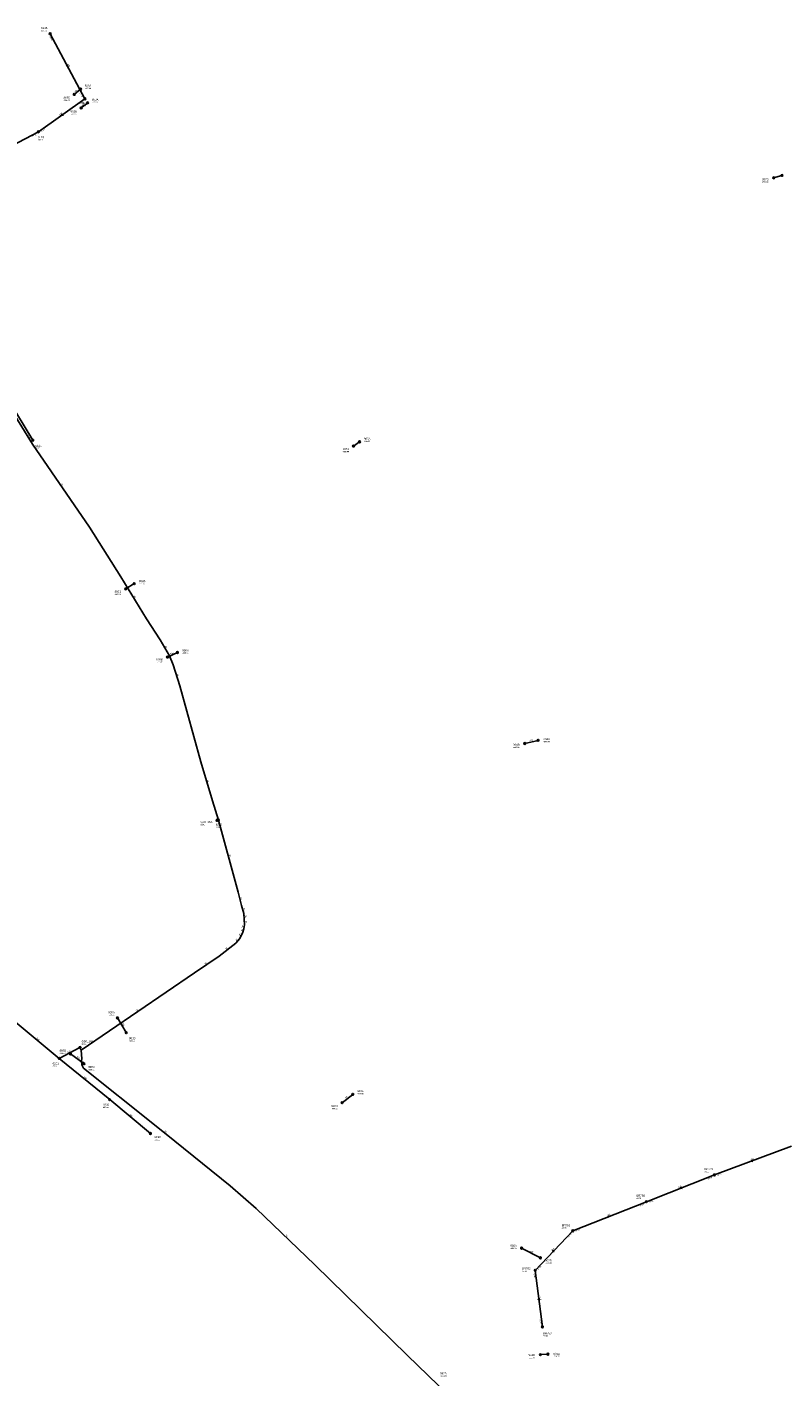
# Model space of a CAD drawing. Header units: metres. Extents: x 179992 to 198392, y 351761 to 369438.
# Tile 143 of 194: x 189588 to 190264, y 363299 to 364506. Entities that reach past the tile are written whole.
import ezdxf

# ---------------------------------------------------------------- set-up
doc = ezdxf.new("R2010")
doc.units = ezdxf.units.M

msp = doc.modelspace()

# ---------------------------------------------------------------- linework, layer by layer
at = {"layer": 'B-WE-RI-DRAINAGE-DRAIN', "linetype": 'Continuous'}
for points in [[(190255.666, 364370.796), (190263.12, 364372.975)], [(189879.817, 364130.981), (189885.207, 364134.765)], [(189675.984, 364003.242), (189683.667, 364007.944)], [(190046.927, 363318.523), (190053.693, 363318.982)]]:
    msp.add_lwpolyline(points, dxfattribs=at)
at = {"layer": 'B-WE-RI-DRAINAGE-DRAIN_BETON_300', "linetype": 'Continuous'}
for points in [[(189629.941, 364445.437), (189635.625, 364450.135)], [(189636.188, 364433.318), (189641.966, 364437.875)], [(189713.413, 363942.324), (189722.243, 363946.338)], [(189626.516, 363587.512), (189638.699, 363578.631)]]:
    msp.add_lwpolyline(points, dxfattribs=at)
at = {"layer": 'B-WE-RI-DRAINAGE-DRAIN_BETON_400', "linetype": 'Continuous'}
msp.add_lwpolyline([(190032.979, 363864.964), (190045.02, 363867.831)], dxfattribs=at)
at = {"layer": 'B-WE-RI-DRAINAGE-DRAIN_BETON_500', "linetype": 'Continuous'}
msp.add_lwpolyline([(189869.539, 363543.817), (189879.172, 363551.271)], dxfattribs=at)
at = {"layer": 'B-WE-RI-DRAINAGE-DRAIN_BETON_600', "linetype": 'Continuous'}
msp.add_lwpolyline([(190047.004, 363405.049), (190030.146, 363413.765)], dxfattribs=at)
at = {"layer": 'B-WE-RI-DRAINAGE-DRAIN_BETON_700', "linetype": 'Continuous'}
msp.add_lwpolyline([(189676.509, 363606.436), (189668.596, 363619.624)], dxfattribs=at)
at = {"layer": 'B-WE-RI-DRAINAGE-RIOOLPUT_INSPECTIEPUT'}
for centre in [(189629.94, 364445.44), (189635.62, 364450.14), (189636.19, 364433.32), (189641.97, 364437.88), (190255.67, 364370.8), (190263.12, 364372.97), (189879.82, 364130.98), (189885.21, 364134.77), (189683.67, 364007.94), (189675.98, 364003.24), (189722.24, 363946.34), (189713.41, 363942.32), (190032.98, 363864.96), (190045.02, 363867.83), (189668.6, 363619.62), (189676.51, 363606.44), (189626.52, 363587.51), (189638.7, 363578.63), (189879.17, 363551.27), (189869.54, 363543.82), (190030.15, 363413.77), (190047, 363405.05), (190046.93, 363318.52), (190053.69, 363318.98)]:
    msp.add_circle(centre, 0.8, dxfattribs=at)
at = {"layer": 'B-WE-RI-GWA-RIOOLLEIDING', "linetype": 'Continuous'}
for points in [[(189639.51, 364441.43), (189608.45, 364499.66)], [(189597.84, 364411.98), (189639.51, 364441.43)], [(189556.32, 364390.31), (189597.84, 364411.98)], [(189563.36, 364184.47), (189592.83, 364136.18)]]:
    msp.add_lwpolyline(points, dxfattribs=at)
at = {"layer": 'B-WE-RI-GWA-RIOOLPUT_INSPECTIEPUT'}
for centre in [(189608.45, 364499.66), (189639.51, 364441.43), (189597.84, 364411.98), (189592.83, 364136.18)]:
    msp.add_circle(centre, 0.8, dxfattribs=at)
at = {"layer": 'B-WE-RI-GWA_STROMINGSRICHTING'}
for points in [[(189623.94, 364472.15), (189623.98, 364470.54), (189622.67, 364471.48)], [(189619.44, 364428.12), (189618.67, 364426.7), (189620.27, 364426.95)]]:
    msp.add_lwpolyline(points, dxfattribs=at)
at = {"layer": 'B-WE-RI-PERSLEIDING-POMPPUT'}
msp.add_circle((189757.68, 363796.23), 0.8, dxfattribs=at)
at = {"layer": 'B-WE-RI-PERSLEIDING-RIOOLPUT_INSPECTIEPUT'}
msp.add_circle((189758.9, 363796.59), 0.8, dxfattribs=at)
at = {"layer": 'B-WE-RI-PERSLEIDING_PP_90', "linetype": 'Continuous'}
for points in [[(189482.07, 364311.18), (189496.7, 364286.358), (189522.861, 364245.576), (189554.602, 364193.253), (189569.607, 364169.784), (189592.498, 364132.657), (189643.475, 364058.404), (189671.753, 364014.159), (189694.452, 363976.455), (189706.764, 363957.796), (189715.228, 363943.368), (189718.498, 363935.289), (189724.269, 363916.437), (189743.314, 363848.532), (189753.509, 363813.713), (189758.895, 363796.593), (189758.9, 363796.59)], [(189758.9, 363796.59), (189776.521, 363731.982), (189779.551, 363720.007), (189781.57, 363712.937), (189782.003, 363707.743), (189782.148, 363702.838), (189781.715, 363699.231), (189780.705, 363696.346), (189778.108, 363690.575), (189774.645, 363686.535), (189759.641, 363674.849), (189737.422, 363659.844), (189636.286, 363590.881), (189636.29, 363590.88)], [(189757.68, 363796.23), (189758.9, 363796.59)], [(189636.29, 363590.88), (189635.1, 363593.21)], [(189636.29, 363590.88), (189636.863, 363583.09), (189636.574, 363581.647), (189636.863, 363577.752), (189638.305, 363574.722), (189701.642, 363524.081), (189719.821, 363509.365), (189769.596, 363469.401), (189792.68, 363449.347), (189845.34, 363398.706), (189927.865, 363318.201), (189993.078, 363255.009)]]:
    msp.add_lwpolyline(points, dxfattribs=at)
at = {"layer": 'B-WE-RI-VWA-POMPPUT'}
msp.add_circle((189635.1, 363593.21), 0.8, dxfattribs=at)
at = {"layer": 'B-WE-RI-VWA-RIOOLLEIDING', "linetype": 'Continuous'}
for points in [[(189577.1, 363616.01), (189616.59, 363583.43)], [(189616.59, 363583.43), (189635.1, 363593.21)], [(189616.59, 363583.43), (189661.67, 363546.55)], [(189661.67, 363546.55), (189698.09, 363516.29)], [(190202.7, 363479.2), (190271.6, 363505.01)], [(190141.78, 363455.29), (190202.7, 363479.2)], [(190075.9, 363429.26), (190141.78, 363455.29)], [(190042.41, 363393.89), (190075.9, 363429.26)], [(190048.82, 363343.35), (190042.41, 363393.89)]]:
    msp.add_lwpolyline(points, dxfattribs=at)
at = {"layer": 'B-WE-RI-VWA-RIOOLPUT_INSPECTIEPUT'}
for centre in [(189616.59, 363583.43), (189661.67, 363546.55), (189698.09, 363516.29), (190202.7, 363479.2), (190141.78, 363455.29), (190075.9, 363429.26), (190042.41, 363393.89), (190048.82, 363343.35)]:
    msp.add_circle(centre, 0.8, dxfattribs=at)
at = {"layer": 'B-WE-RI-VWA_STROMINGSRICHTING'}
for points in [[(190235.55, 363492.27), (190237.15, 363492.1), (190236.05, 363490.93)], [(190173.32, 363468.44), (190172.24, 363467.24), (190173.84, 363467.1)], [(190107.24, 363442.42), (190108.84, 363442.28), (190107.77, 363441.08)], [(190057.64, 363411.02), (190059.15, 363411.58), (190058.69, 363410.03)], [(190046.51, 363367.28), (190045.61, 363368.62), (190045.08, 363367.1)]]:
    msp.add_lwpolyline(points, dxfattribs=at)

# ---------------------------------------------------------------- texts
at = {"layer": 'B-WE-RI-DRAINAGE_AFM'}
for s, rotation, p in [('300', 39.57, (189631.08, 364447.38)), ('300', 38.26, (189637.38, 364435.24)), ('300', 24.45, (189716.08, 363944.4)), ('400', 13.39, (190037.3, 363866.79)), ('700', -59.04, (189672.42, 363614.78)), ('300', -36.09, (189631.8, 363584.6)), ('500', 37.73, (189872.65, 363547.18)), ('600', -27.34, (190037.55, 363410.82))]:
    msp.add_text(s, height=1.3, rotation=rotation, dxfattribs=at).set_placement(p)
at = {"layer": 'B-WE-RI-DRAINAGE_PUTDEKSELNIVEAU'}
for p in [(189639.36, 364450.22), (189620.45, 364439.48), (189645.75, 364437.89), (189626.65, 364427.42), (190245.29, 364366.53), (189889.14, 364134.58), (189870.13, 364125.29), (189687.78, 364007.48), (189666.11, 363997.83), (189726.63, 363945.35), (189703.27, 363937.43), (190022.54, 363860.94), (190049.7, 363865.97), (189660.36, 363621.7), (189678.91, 363598.44), (189616.87, 363587.39), (189642.53, 363572.8), (189883.01, 363551.22), (189859.95, 363537.99), (190020.11, 363413), (190051.24, 363399.86), (190036.37, 363315.33), (190058.49, 363316.29), (189957.28, 363298.82)]:
    msp.add_text('-999.99', height=1.2, dxfattribs=at).set_placement(p)
at = {"layer": 'B-WE-RI-DRAINAGE_PUTNUMMER'}
for s, p in [('863A', (189639.36, 364452.26)), ('863B', (189620.45, 364441.52)), ('862A', (189645.75, 364439.93)), ('862B', (189626.65, 364429.46)), ('907B', (190245.29, 364368.57)), ('905B', (189870.13, 364127.33)), ('905A', (189889.14, 364136.62)), ('899A', (189687.78, 364009.52)), ('899B', (189666.11, 363999.87)), ('908A', (189726.63, 363947.39)), ('908B', (189703.27, 363939.47)), ('904B', (190022.54, 363862.98)), ('904A', (190049.7, 363868.01)), ('900A', (189660.36, 363623.74)), ('900B', (189678.91, 363600.48)), ('896B', (189616.87, 363589.43)), ('896A', (189642.53, 363574.84)), ('903A', (189883.01, 363553.26)), ('903B', (189859.95, 363540.03)), ('902A', (190020.11, 363415.04)), ('902B', (190051.24, 363401.9)), ('901B', (190036.37, 363317.37)), ('901A', (190058.49, 363318.33)), ('897A', (189957.28, 363300.86))]:
    msp.add_text(s, height=1.8, dxfattribs=at).set_placement(p)
at = {"layer": 'B-WE-RI-GWA_AFM'}
for rotation, p in [(-61.92, (189623.94, 364472.27)), (35.25, (189616.94, 364426.45))]:
    msp.add_text('160', height=1.3, rotation=rotation, dxfattribs=at).set_placement(p)
at = {"layer": 'B-WE-RI-GWA_BOB'}
for s, rotation, p in [('28.40', -61.92, (189607.8, 364497.05)), ('28.30', -61.92, (189634.72, 364446.58)), ('28.30', 35.25, (189635, 364436.04)), ('28.22', 27.56, (189592.64, 364407.24)), ('28.22', 35.25, (189600.51, 364411.66)), ('27.60', -58.61, (189587.75, 364141.05))]:
    msp.add_text(s, height=1.2, rotation=rotation, dxfattribs=at).set_placement(p)
at = {"layer": 'B-WE-RI-GWA_PUTDEKSELNIVEAU'}
for s, p in [('999.00', (189600.36, 364501.82)), ('29.07', (189636.36, 364434.87)), ('28.81', (189597.51, 364404.25)), ('28.55', (189595.3, 364128.23))]:
    msp.add_text(s, height=1.2, dxfattribs=at).set_placement(p)
at = {"layer": 'B-WE-RI-GWA_PUTNUMMER'}
for s, p in [('6116', (189600.36, 364503.86)), ('6117', (189636.36, 364436.91)), ('6118', (189597.51, 364406.29)), ('6121', (189595.3, 364130.27))]:
    msp.add_text(s, height=1.8, dxfattribs=at).set_placement(p)
at = {"layer": 'B-WE-RI-PERSLEIDING_AFM'}
for rotation, p in [(-55.53, (189618.03, 364096.82)), (-58.95, (189683.25, 363996.62)), (-59.6, (189711.14, 363951.89)), (-72.98, (189721.84, 363927.1)), (-73.68, (189748.86, 363832.34)), (16.44, (189757.08, 363796.87)), (-74.74, (189768.17, 363765.49)), (-75.8, (189778.54, 363727.19)), (-74.06, (189781.03, 363717.68)), (-85.23, (189782.46, 363711.44)), (-88.31, (189782.83, 363706.34)), (65.77, (189778.27, 363692.85)), (70.71, (189780.12, 363697.07)), (83.15, (189781.04, 363700.09)), (37.91, (189765.83, 363680.68)), (49.4, (189775.11, 363688.29)), (34.03, (189747.24, 363667.4)), (34.29, (189685.56, 363625.43)), (-62.95, (189635.91, 363593.32)), (-85.76, (189637.42, 363580.78)), (-38.99, (189710.41, 363517.98)), (-43.88, (189818.81, 363425.31))]:
    msp.add_text('90', height=1.3, rotation=rotation, dxfattribs=at).set_placement(p)
at = {"layer": 'B-WE-RI-PERSLEIDING_PUTDEKSELNIVEAU'}
for s, p in [('28.41', (189742.99, 363791.97)), ('999.00', (189756.57, 363789.45))]:
    msp.add_text(s, height=1.2, dxfattribs=at).set_placement(p)
at = {"layer": 'B-WE-RI-PERSLEIDING_PUTNUMMER'}
for s, p in [('G08_15A', (189742.99, 363794.01)), ('6662', (189756.57, 363791.49))]:
    msp.add_text(s, height=1.8, dxfattribs=at).set_placement(p)
at = {"layer": 'B-WE-RI-VWA_AFM'}
for s, rotation, p in [('200', -39.52, (189596.14, 363601.32)), ('200', 27.85, (189624.1, 363588.28)), ('160', -39.29, (189638.42, 363566.6)), ('160', -39.72, (189679.17, 363533.01)), ('200', 20.54, (190235.43, 363492.26)), ('200', 21.43, (190170.5, 363467.41)), ('200', 21.56, (190107.1, 363442.44)), ('200', 46.56, (190057.51, 363410.97)), ('200', -82.77, (190046.18, 363370.29))]:
    msp.add_text(s, height=1.3, rotation=rotation, dxfattribs=at).set_placement(p)
at = {"layer": 'B-WE-RI-VWA_BOB'}
for s, rotation, p in [('28.34', 21.43, (190197.03, 363475.04)), ('28.34', 20.54, (190205.2, 363478.22)), ('26.61', 21.56, (190136.12, 363451.12)), ('26.61', 21.43, (190144.3, 363454.35)), ('26.77', 21.56, (190078.42, 363428.32)), ('26.77', 46.56, (190072.53, 363423.08)), ('26.88', -82.77, (190040.88, 363391.68)), ('26.88', 46.56, (190045.09, 363394.1)), ('26.97', -82.77, (190046.18, 363349.87))]:
    msp.add_text(s, height=1.2, rotation=rotation, dxfattribs=at).set_placement(p)
at = {"layer": 'B-WE-RI-VWA_PUTDEKSELNIVEAU'}
for s, p in [('28.63', (189636.58, 363595.74)), ('28.92', (189610.62, 363575.91)), ('999.00', (189655.7, 363539.03)), ('999.00', (189701.77, 363510.26)), ('28.30', (190193.86, 363481.67)), ('28.38', (190132.86, 363457.73)), ('28.35', (190066.09, 363431.25)), ('28.14', (190030.64, 363392.43)), ('28.08', (190049.4, 363334.75))]:
    msp.add_text(s, height=1.2, dxfattribs=at).set_placement(p)
at = {"layer": 'B-WE-RI-VWA_PUTNUMMER'}
for s, p in [('G08_14A', (189636.58, 363597.78)), ('6201', (189610.62, 363577.95)), ('6200', (189655.7, 363541.07)), ('6199', (189701.77, 363512.3)), ('BR749', (190193.86, 363483.71)), ('BR750', (190132.86, 363459.77)), ('BR751', (190066.09, 363433.29)), ('BR752', (190030.64, 363394.47)), ('BR753', (190049.4, 363336.79))]:
    msp.add_text(s, height=1.8, dxfattribs=at).set_placement(p)

doc.saveas('drawing.dxf')
